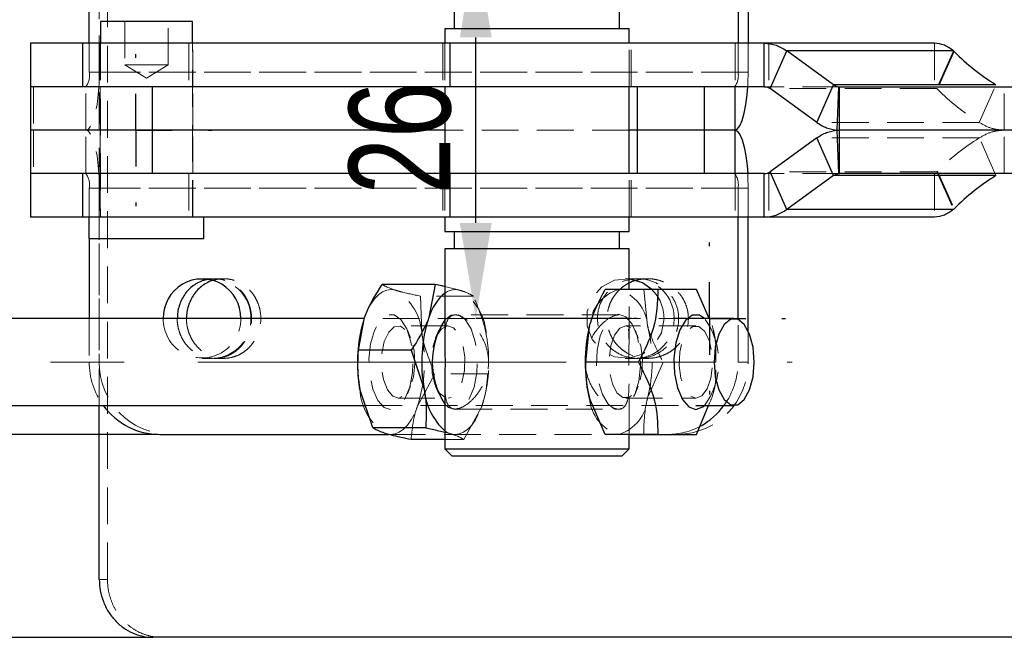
# Model space of a CAD drawing. Header units: millimetres. Extents: x 33 to 403, y 30 to 288.
# Tile 3 of 18: x 102 to 136, y 30 to 51. Entities that reach past the tile are written whole.
import ezdxf

# ---------------------------------------------------------------- set-up
doc = ezdxf.new("R2010")
doc.units = ezdxf.units.MM
doc.header["$PDSIZE"] = -1
doc.linetypes.add('CENTERX2', pattern=[20.32, 12.7, -2.54, 2.54, -2.54])
doc.linetypes.add('HIDDEN', pattern=[1.905, 1.27, -0.635])
doc.layers.add('FORMATO', color=179, linetype='Continuous')
doc.styles.add('SLDTEXTSTYLE0', font='TXT', dxfattribs={"width": 0.75})
doc.dimstyles.new('SLDDIMSTYLE1', dxfattribs={"dimtxt": 3.5, "dimasz": 3.302, "dimexe": 0, "dimexo": 0.0625, "dimgap": 0.875, "dimtad": 1, "dimdec": 3, "dimlfac": 2, "dimrnd": 1e-09, "dimzin": 12, "dimdsep": 46, "dimtxsty": 'SLDTEXTSTYLE0', "dimsah": 1, "dimcen": 0.09, "dimadec": 0, "dimazin": 3, "dimtfac": 1, "dimtdec": 3, "dimtmove": 0, "dimatfit": 0, "dimfxl": 0, "dimfrac": 2, "dimtolj": 1, "dimtzin": 12, "dimarcsym": 0})
doc.dimstyles.new('SLDDIMSTYLE2', dxfattribs={"dimtxt": 3.5, "dimasz": 3.302, "dimexe": 0, "dimexo": 0.0625, "dimgap": 0.875, "dimtad": 1, "dimdec": 3, "dimlfac": 2, "dimrnd": 1e-09, "dimzin": 12, "dimdsep": 46, "dimtxsty": 'SLDTEXTSTYLE0', "dimsah": 1, "dimcen": 0.09, "dimadec": 0, "dimazin": 3, "dimtfac": 1, "dimtdec": 3, "dimtofl": 0, "dimtmove": 0, "dimatfit": 3, "dimfxl": 0, "dimfrac": 2, "dimtolj": 1, "dimtzin": 12, "dimarcsym": 0})

# ---------------------------------------------------------------- blocks, each defined once
blk = doc.blocks.new('_D_8')
at = {"layer": 'Defpoints', "color": 0}
for p in [(117.466, 53.765), (122.9, 53.765), (122.9, 40.764)]:
    blk.add_point(p, dxfattribs=at)
at = {"layer": 'FORMATO', "color": 0, "lineweight": -2}
for p, q in [((122.838, 53.765), (117.466, 53.765)), ((117.466, 44.066), (117.466, 50.463)), ((122.838, 40.764), (117.466, 40.764))]:
    blk.add_line(p, q, dxfattribs=at)
at = {"layer": 'FORMATO', "color": 0}
for points in [[(116.915, 50.463), (118.016, 50.463), (117.466, 53.765)], [(116.915, 44.066), (118.016, 44.066), (117.466, 40.764)]]:
    blk.add_solid(points, dxfattribs=at)
at = {"layer": 'FORMATO', "color": 0, "insert": (113.091, 46.995), "char_height": 3.5, "attachment_point": 2, "rotation": 90, "style": 'SLDTEXTSTYLE0'}
blk.add_mtext('\\A1;26', dxfattribs=at)
blk = doc.blocks.new('_D_9')
at = {"layer": 'Defpoints', "color": 0}
for p in [(106.569, 57.765), (95.681, 36.764), (106.569, 36.764)]:
    blk.add_point(p, dxfattribs=at)
at = {"layer": 'FORMATO', "color": 0, "lineweight": -2}
for p, q in [((106.506, 57.765), (95.681, 57.765)), ((95.681, 54.463), (95.681, 40.066)), ((106.506, 36.764), (95.681, 36.764))]:
    blk.add_line(p, q, dxfattribs=at)
at = {"layer": 'FORMATO', "color": 0}
for points in [[(95.131, 54.463), (96.231, 54.463), (95.681, 57.765)], [(95.131, 40.066), (96.231, 40.066), (95.681, 36.764)]]:
    blk.add_solid(points, dxfattribs=at)
at = {"layer": 'FORMATO', "color": 0, "insert": (91.306, 46.995), "char_height": 3.5, "attachment_point": 2, "rotation": 90, "style": 'SLDTEXTSTYLE0'}
blk.add_mtext('\\A1;42', dxfattribs=at)
blk = doc.blocks.new('SW_CENTERMARKSYMBOL_3')
at = {"layer": 'FORMATO', "color": 0}
for p, q in [((0, 2.5), (0, 2.625)), ((0, 0), (0, 1.25)), ((-2.5, 0), (-2.625, 0)), ((0, 0), (-1.25, 0)), ((0, 0), (0, -1.25)), ((0, 0), (1.25, 0)), ((2.5, 0), (2.625, 0)), ((0, -2.5), (0, -2.625))]:
    blk.add_line(p, q, dxfattribs=at)
blk = doc.blocks.new('SW_CENTERMARKSYMBOL_7')
at = {"layer": 'FORMATO', "color": 0}
for p, q in [((0, 2.5), (0, 2.625)), ((0, 0), (0, 1.25)), ((-2.5, 0), (-2.625, 0)), ((0, 0), (-1.25, 0)), ((0, 0), (0, -1.25)), ((0, 0), (1.25, 0)), ((2.5, 0), (2.625, 0)), ((0, -2.5), (0, -2.625))]:
    blk.add_line(p, q, dxfattribs=at)

msp = doc.modelspace()

# ---------------------------------------------------------------- linework, layer by layer
at = {"color": 7, "linetype": 'HIDDEN', "lineweight": 18}
for p, q in [((104.76701, 31.76448), (104.76701, 62.76448)), ((104.48443, 37.76448), (104.48443, 56.76448)), ((104.48443, 49.26448), (104.48443, 55.26461)), ((105.36055, 51.01448), (105.36055, 49.51448)), ((106.86055, 49.51448), (106.86055, 51.01448)), ((104.13676, 49.26448), (104.13676, 50.26448)), ((104.51055, 50.26448), (104.51055, 48.76448)), ((104.52305, 50.26448), (104.52305, 44.26448)), ((107.56789, 50.26448), (107.56789, 48.76448)), ((107.69805, 44.26448), (107.69805, 50.26448)), ((107.71055, 48.76448), (107.71055, 50.26448)), ((116.32555, 50.26448), (116.32555, 48.76448)), ((116.40055, 50.26448), (116.40055, 48.76448)), ((122.75055, 48.76448), (122.75055, 50.26448)), ((122.82555, 48.76448), (122.82555, 50.26448)), ((126.40831, 50.26448), (126.40831, 48.76448)), ((126.51043, 50.26448), (126.51043, 49.26448)), ((126.8581, 50.26448), (126.8581, 49.26448)), ((127.57364, 50.26448), (127.57364, 48.76448)), ((133.28039, 50.26448), (133.28039, 48.76448)), ((133.94005, 49.99653), (133.36447, 48.69749)), ((133.96133, 49.97425), (133.38575, 48.67521)), ((126.51043, 49.26448), (104.13676, 49.26448)), ((104.48443, 49.26448), (104.13676, 49.26448)), ((126.8581, 49.26448), (104.48443, 49.26448)), ((105.36055, 49.51448), (106.11055, 49.51448)), ((105.36055, 49.51448), (106.11055, 49.06384)), ((106.11055, 49.51448), (106.86055, 49.51448)), ((106.11055, 49.06384), (106.86055, 49.51448)), ((126.51043, 49.26448), (126.8581, 49.26448)), ((102.21947, 48.76448), (102.21947, 47.26448)), ((104.02087, 47.26448), (104.02087, 48.76448)), ((104.51055, 48.76448), (104.51055, 47.26448)), ((107.71055, 47.26448), (107.71055, 48.76448)), ((130.00611, 48.76448), (127.41513, 48.76448)), ((133.36447, 48.69749), (127.62071, 48.69749)), ((133.36447, 48.69749), (133.38575, 48.67521)), ((134.82695, 47.53243), (135.40254, 48.83147)), ((135.68364, 47.26448), (135.68364, 48.76448)), ((134.82695, 47.53243), (129.22486, 47.53243)), ((102.21947, 47.26448), (102.21947, 45.76448)), ((104.02087, 45.76448), (104.02087, 47.26448)), ((104.51055, 47.26448), (104.51055, 45.76448)), ((107.71055, 45.76448), (107.71055, 47.26448)), ((122.75055, 47.26448), (116.40055, 47.26448)), ((135.68364, 45.76448), (135.68364, 47.26448)), ((134.82695, 46.99653), (129.22486, 46.99653)), ((135.40254, 45.69749), (134.82695, 46.99653)), ((133.36447, 45.83147), (133.38575, 45.85375)), ((133.38575, 45.85375), (133.96133, 44.55471)), ((104.51055, 45.76448), (104.51055, 44.26448)), ((107.56789, 45.76448), (107.56789, 44.26448)), ((107.71055, 44.26448), (107.71055, 45.76448)), ((116.32555, 45.76448), (116.32555, 44.26448)), ((116.40055, 45.76448), (116.40055, 44.26448)), ((122.75055, 44.26448), (122.75055, 45.76448)), ((122.82555, 44.26448), (122.82555, 45.76448)), ((126.40831, 45.76448), (126.40831, 44.26448)), ((130.00611, 45.76448), (127.41513, 45.76448)), ((127.57364, 45.76448), (127.57364, 44.26448)), ((133.36447, 45.83147), (127.62071, 45.83147)), ((133.28039, 45.76448), (133.28039, 44.26448)), ((133.36447, 45.83147), (133.94005, 44.53243)), ((126.51043, 45.26448), (104.13676, 45.26448)), ((104.13676, 45.26448), (104.13676, 43.51448)), ((104.13676, 45.26448), (104.48443, 45.26448)), ((126.8581, 45.26448), (104.48443, 45.26448)), ((104.48443, 45.26448), (104.48443, 39.26436)), ((126.8581, 45.26448), (126.51043, 45.26448)), ((126.51043, 44.26448), (126.51043, 45.26448)), ((126.8581, 44.26448), (126.8581, 45.26448)), ((108.3755, 42.13936), (108.02783, 42.13936)), ((108.76706, 42.13936), (108.44829, 42.13936)), ((122.96702, 42.13936), (122.61935, 42.13936)), ((123.38977, 42.13936), (123.05737, 42.13936)), ((116.92113, 41.73979), (116.40055, 41.86864)), ((122.75055, 39.90705), (122.75055, 41.76448)), ((123.25635, 41.76448), (123.39153, 40.51448)), ((115.56156, 41.53743), (115.61253, 40.1986)), ((117.38297, 41.53743), (115.56156, 41.53743)), ((104.13676, 40.76448), (104.13676, 39.26436)), ((125.05285, 40.76448), (113.62513, 40.76448)), ((122.39181, 40.88948), (116.75929, 40.88948)), ((116.51219, 40.51448), (114.78887, 40.51448)), ((125.05285, 40.51448), (122.63892, 40.51448)), ((126.51043, 39.26436), (126.51043, 40.73631)), ((115.21798, 40.10047), (115.10745, 40.36656)), ((116.19361, 40.36656), (116.08308, 40.10047)), ((123.06802, 40.10047), (122.9575, 40.36656)), ((125.73313, 39.97113), (125.64789, 40.35601)), ((126.8581, 39.26436), (126.8581, 40.3432)), ((108.02783, 39.38936), (108.3755, 39.38936)), ((108.44827, 39.38936), (108.76704, 39.38936)), ((122.61935, 39.38936), (122.96702, 39.38936)), ((123.05734, 39.38936), (123.38974, 39.38936)), ((104.48443, 39.26436), (104.13676, 39.26436)), ((123.92283, 39.26448), (123.39153, 38.01448)), ((125.74423, 39.26448), (123.92283, 39.26448)), ((126.8581, 39.26436), (126.51043, 39.26436)), ((116.05962, 38.85977), (115.45069, 37.72329)), ((117.88102, 38.85977), (116.05962, 38.85977)), ((115.10745, 38.1624), (115.21798, 38.42849)), ((116.08308, 38.42849), (116.19361, 38.1624)), ((122.75055, 36.76448), (122.75055, 38.58306)), ((122.9575, 38.1624), (123.06802, 38.42849)), ((125.64901, 38.17802), (125.73313, 38.55784)), ((117.79272, 38.14982), (117.80013, 38.18331)), ((113.65998, 37.76448), (125.05285, 37.76448)), ((114.78887, 38.01448), (116.51219, 38.01448)), ((117.05929, 36.58682), (117.66822, 37.72329)), ((122.63892, 38.01448), (125.05285, 38.01448)), ((116.75929, 37.63948), (122.39181, 37.63948)), ((114.46737, 36.76436), (122.75055, 36.76436)), ((116.40055, 36.83791), (116.59745, 36.78917)), ((117.05929, 36.58682), (116.40055, 36.58682)), ((104.76701, 31.76448), (104.48443, 31.76448))]:
    msp.add_line(p, q, dxfattribs=at)
at = {"color": 7, "linetype": 'Continuous', "lineweight": 25}
for p, q in [((126.8581, 54.18576), (126.8581, 50.26448)), ((104.13676, 50.26448), (104.13676, 53.76448)), ((126.51043, 53.79265), (126.51043, 50.26448)), ((116.72555, 51.36448), (116.72555, 50.76448)), ((122.42555, 50.76448), (122.42555, 51.36448)), ((104.52305, 51.01448), (104.52305, 50.26448)), ((107.69805, 51.01448), (104.52305, 51.01448)), ((107.69805, 50.26448), (107.69805, 51.01448)), ((116.40055, 50.76448), (116.40055, 50.26448)), ((122.75055, 50.76448), (116.40055, 50.76448)), ((122.75055, 50.26448), (122.75055, 50.76448)), ((102.11055, 50.26448), (102.11055, 48.76448)), ((103.90383, 50.26448), (102.11055, 50.26448)), ((103.90383, 50.26448), (103.90383, 48.76448)), ((116.5756, 50.26448), (103.90383, 50.26448)), ((116.5756, 50.26448), (116.5756, 48.76448)), ((127.41513, 50.26448), (116.5756, 50.26448)), ((133.28039, 50.26448), (127.41513, 50.26448)), ((127.41513, 48.76448), (127.41513, 50.26448)), ((127.62071, 48.69749), (128.19629, 49.99653)), ((129.80045, 48.83147), (128.19629, 49.99653)), ((133.94005, 49.99653), (128.19629, 49.99653)), ((133.94005, 49.99653), (133.96133, 49.97425)), ((102.11055, 48.76448), (102.11055, 47.26448)), ((103.90383, 48.76448), (102.11055, 48.76448)), ((116.5756, 48.76448), (103.90383, 48.76448)), ((106.30291, 48.76448), (106.30291, 47.26448)), ((116.40055, 48.76448), (116.40055, 45.76448)), ((127.41513, 48.76448), (116.5756, 48.76448)), ((122.75055, 45.76448), (122.75055, 48.76448)), ((123.02755, 48.76448), (123.02755, 47.26448)), ((125.33924, 48.76448), (125.33924, 47.26448)), ((126.39454, 48.76448), (126.39454, 47.26448)), ((129.22486, 47.53243), (127.62071, 48.69749)), ((129.22486, 47.53243), (129.80045, 48.83147)), ((135.40254, 48.83147), (129.80045, 48.83147)), ((129.93132, 47.26677), (129.98641, 48.76505)), ((129.98641, 48.76505), (130.00611, 48.76448)), ((130.00611, 47.26448), (130.00611, 48.76448)), ((130.00611, 48.76448), (137.78358, 48.76448)), ((102.11055, 47.26448), (102.11055, 45.76448)), ((106.30291, 47.26448), (102.11055, 47.26448)), ((116.40055, 47.26448), (106.30291, 47.26448)), ((106.30291, 47.26448), (106.30291, 45.76448)), ((123.02755, 47.26448), (122.75055, 47.26448)), ((125.33924, 47.26448), (123.02755, 47.26448)), ((123.02755, 47.26448), (123.02755, 45.76448)), ((126.39454, 47.26448), (125.33924, 47.26448)), ((125.33924, 47.26448), (125.33924, 45.76448)), ((126.39454, 47.26448), (126.39454, 45.76448)), ((129.93132, 47.26677), (130.00611, 47.26448)), ((129.93132, 47.26219), (130.00611, 47.26448)), ((129.98641, 45.76391), (129.93132, 47.26219)), ((137.74705, 47.26448), (130.00611, 47.26448)), ((130.00611, 45.76448), (130.00611, 47.26448)), ((129.22486, 46.99653), (127.62071, 45.83147)), ((129.80045, 45.69749), (129.22486, 46.99653)), ((102.11055, 45.76448), (102.11055, 44.26448)), ((103.90383, 45.76448), (102.11055, 45.76448)), ((103.90383, 45.76448), (103.90383, 44.26448)), ((116.5756, 45.76448), (103.90383, 45.76448)), ((116.5756, 45.76448), (116.5756, 44.26448)), ((127.41513, 45.76448), (116.5756, 45.76448)), ((127.41513, 44.26448), (127.41513, 45.76448)), ((128.19629, 44.53243), (127.62071, 45.83147)), ((129.80045, 45.69749), (128.19629, 44.53243)), ((135.40254, 45.69749), (129.80045, 45.69749)), ((129.98641, 45.76391), (130.00611, 45.76448)), ((137.78358, 45.76448), (130.00611, 45.76448)), ((133.94005, 44.53243), (128.19629, 44.53243)), ((133.94005, 44.53243), (133.96133, 44.55471)), ((103.90383, 44.26448), (102.11055, 44.26448)), ((116.5756, 44.26448), (103.90383, 44.26448)), ((104.12617, 44.26448), (104.12617, 43.51448)), ((108.09492, 43.51448), (108.09492, 44.26448)), ((116.40055, 44.26448), (116.40055, 43.76448)), ((127.41513, 44.26448), (116.5756, 44.26448)), ((122.75055, 43.76448), (122.75055, 44.26448)), ((126.51043, 40.73631), (126.51043, 44.26448)), ((126.8581, 40.3432), (126.8581, 44.26448)), ((133.28039, 44.26448), (127.41513, 44.26448)), ((108.09492, 43.51448), (104.12617, 43.51448)), ((104.13676, 43.51448), (104.13676, 40.76448)), ((116.40055, 43.76448), (118.1095, 43.76448)), ((116.72555, 43.76448), (116.72555, 43.16448)), ((118.1095, 43.76448), (122.75055, 43.76448)), ((122.42555, 43.16448), (122.42555, 43.76448)), ((116.40055, 43.16448), (116.40055, 39.91144)), ((122.75055, 43.16448), (116.40055, 43.16448)), ((122.75055, 41.76448), (122.75055, 43.16448)), ((116.06318, 41.94215), (114.24177, 41.94215)), ((116.06318, 41.94215), (115.85037, 40.80567)), ((123.7448, 41.76448), (121.9234, 41.76448)), ((125.51399, 40.76448), (125.07776, 41.76448)), ((113.62513, 40.76448), (89.56587, 40.76448)), ((113.42004, 39.66919), (113.63284, 40.80567)), ((126.37682, 40.76448), (125.05285, 40.76448)), ((121.25692, 39.26448), (121.3921, 40.51448)), ((113.50876, 40.38098), (113.50093, 40.34565)), ((115.24144, 39.66919), (113.42004, 39.66919)), ((115.24144, 39.66919), (115.68853, 38.33036)), ((123.07833, 39.26448), (121.25692, 39.26448)), ((116.40055, 38.57071), (116.40055, 36.26448)), ((113.9181, 36.99153), (113.47101, 38.33036)), ((89.56587, 37.76448), (113.65998, 37.76448)), ((104.48443, 31.76448), (104.48443, 37.76448)), ((121.9234, 36.76448), (121.3921, 38.01448)), ((125.05285, 37.76448), (126.37682, 37.76448)), ((125.07776, 36.76448), (125.49147, 37.76448)), ((106.56868, 36.76436), (114.46737, 36.76436)), ((115.7395, 36.99153), (113.9181, 36.99153)), ((123.7448, 36.76448), (121.9234, 36.76448)), ((122.75055, 36.26448), (122.75055, 36.76448)), ((122.75055, 36.76436), (124.07851, 36.76436)), ((116.40055, 36.58682), (115.23788, 36.58682)), ((116.40055, 36.26448), (116.65055, 36.01448)), ((116.40055, 36.26448), (122.39181, 36.26448)), ((122.17006, 36.01448), (116.65055, 36.01448)), ((122.50055, 36.01448), (122.17006, 36.01448)), ((122.39181, 36.26448), (122.75055, 36.26448)), ((122.50055, 36.01448), (122.75055, 36.26448)), ((96.17705, 29.76448), (106.34699, 29.76448)), ((208.77508, 29.76448), (106.34699, 29.76448))]:
    msp.add_line(p, q, dxfattribs=at)
at = {"color": 7, "linetype": 'HIDDEN', "lineweight": 18, "flags": 128}
for points in [[(104.48443, 49.26448), (104.47552, 48.8743), (104.44914, 48.49911), (104.4063, 48.15334), (104.34865, 47.85027), (104.27841, 47.60154), (104.19826, 47.41672), (104.1113, 47.30291), (104.02087, 47.26448)], [(126.84338, 48.76448), (126.84919, 48.8743), (126.8581, 49.26448)], [(104.48443, 45.26448), (104.47552, 45.65466), (104.44914, 46.02985), (104.4063, 46.37562), (104.34865, 46.67869), (104.27841, 46.92742), (104.19826, 47.11224), (104.1113, 47.22605), (104.02087, 47.26448)], [(126.84338, 45.76448), (126.84919, 45.65466), (126.8581, 45.26448)], [(122.75055, 42.13273), (122.74277, 42.13349), (122.25331, 42.08687), (121.8133, 41.86163), (121.48214, 41.4882), (121.30457, 41.01701), (121.30457, 40.5117), (121.48214, 40.04051), (121.8133, 39.66708), (122.25331, 39.44185), (122.74277, 39.39522), (123.21555, 39.53351), (123.60782, 39.83803), (123.86659, 40.26765), (123.95691, 40.76436), (123.95691, 40.76436)], [(114.70361, 41.73979), (114.55303, 41.76436), (114.40227, 41.74616), (114.25389, 41.6855), (114.11044, 41.58341), (113.97437, 41.44164), (113.848, 41.26262), (113.73351, 41.04942), (113.63284, 40.80567)], [(113.63284, 40.80567), (113.54773, 40.53555), (113.50093, 40.34565)], [(114.64844, 40.89606), (114.88728, 40.73264), (115.08868, 40.41013), (115.23082, 39.96347), (115.29828, 39.44106), (115.28376, 38.89951), (115.18884, 38.39752), (115.0238, 37.98947), (114.80652, 37.7196), (114.56055, 37.61713), (114.31255, 37.69318), (114.08938, 37.9395), (113.91524, 38.32941), (113.80899, 38.82065), (113.78215, 39.35998), (113.83763, 39.88896), (113.96941, 40.35028), (114.16321, 40.69392), (114.39804, 40.88267), (114.64844, 40.89606)], [(116.86597, 40.89606), (117.10481, 40.73264), (117.30621, 40.41013), (117.44834, 39.96347), (117.51581, 39.44106), (117.50129, 38.89951), (117.40637, 38.39752), (117.24132, 37.98947), (117.02405, 37.7196), (116.77808, 37.61713), (116.53007, 37.69318), (116.40055, 37.81127)], [(116.40055, 40.71769), (116.61557, 40.88267), (116.86597, 40.89606)], [(122.39181, 40.91233), (122.63888, 40.82305), (122.85916, 40.56487), (123.02881, 40.16577), (123.12942, 39.66901), (123.15011, 39.1284), (123.08862, 38.60255), (122.95162, 38.14842), (122.75396, 37.81524), (122.51705, 37.6391), (122.26657, 37.6391), (122.02967, 37.81524), (121.83201, 38.14842), (121.69501, 38.60255), (121.63352, 39.1284), (121.6542, 39.66901), (121.75482, 40.16577), (121.92446, 40.56487), (122.14475, 40.82305), (122.39181, 40.91233)], [(114.86979, 40.50214), (114.65788, 40.48187), (114.46366, 40.29718), (114.31337, 39.97302), (114.22729, 39.55318), (114.21706, 39.09434), (114.28405, 38.65848), (114.41922, 38.30446), (114.60432, 38.0801), (114.81434, 38.0157), (115.02092, 38.11995), (115.19616, 38.37878), (115.3164, 38.75722), (115.36539, 39.20418), (115.33651, 39.65928), (115.23368, 40.06106), (115.07077, 40.35525), (114.86979, 40.50214)], [(116.43127, 38.02683), (116.23029, 38.17371), (116.06738, 38.46791), (115.96455, 38.86968), (115.93568, 39.32478), (115.98467, 39.77174), (116.1049, 40.15018), (116.28014, 40.40901), (116.48672, 40.51326), (116.69674, 40.44886), (116.88184, 40.2245), (117.01701, 39.87049), (117.084, 39.43463), (117.07377, 38.97579), (116.98769, 38.55594), (116.8374, 38.23178), (116.64318, 38.0471), (116.51219, 38.01448)], [(122.63892, 40.51448), (122.43041, 40.43007), (122.25007, 40.18824), (122.12224, 39.82165), (122.06419, 39.37982), (122.08377, 38.9224), (122.17831, 38.51119), (122.33507, 38.20171), (122.53286, 38.03576), (122.74497, 38.03576), (122.94277, 38.20171), (123.09952, 38.51119), (123.19407, 38.9224), (123.21364, 39.37982), (123.15559, 39.82165), (123.02776, 40.18824), (122.84742, 40.43007), (122.63892, 40.51448)], [(125.05285, 38.01448), (125.26135, 38.09889), (125.44169, 38.34072), (125.56952, 38.70731), (125.62757, 39.14915), (125.608, 39.60656), (125.51345, 40.01777), (125.35669, 40.32725), (125.1589, 40.4932), (124.94679, 40.4932), (124.749, 40.32725), (124.59224, 40.01777), (124.49769, 39.60656), (124.47812, 39.14915), (124.53617, 38.70731), (124.664, 38.34072), (124.84434, 38.09889), (125.05285, 38.01448)], [(114.37993, 36.78917), (114.5305, 36.7646), (114.68127, 36.7828), (114.82964, 36.84347), (114.9731, 36.94555), (115.10917, 37.08732), (115.23553, 37.26634), (115.35003, 37.47955), (115.45069, 37.72329)], [(116.59745, 36.78917), (116.74803, 36.7646), (116.89879, 36.7828), (117.04717, 36.84347), (117.19062, 36.94555), (117.3267, 37.08732), (117.45306, 37.26634), (117.56755, 37.47955), (117.66822, 37.72329)], [(116.40055, 36.88827), (116.44965, 36.8561), (116.59745, 36.78917)]]:
    msp.add_lwpolyline(points, dxfattribs=at)
at = {"color": 7, "linetype": 'Continuous', "lineweight": 25, "flags": 128}
for points in [[(126.39454, 47.26448), (126.48497, 47.30291), (126.57193, 47.41672), (126.65208, 47.60154), (126.72232, 47.85027), (126.77997, 48.15334), (126.82281, 48.49911), (126.84338, 48.76448)], [(126.39454, 47.26448), (126.48497, 47.22605), (126.57193, 47.11224), (126.65208, 46.92742), (126.72232, 46.67869), (126.77997, 46.37562), (126.82281, 46.02985), (126.84338, 45.76448)], [(123.53726, 41.76448), (123.21555, 41.99521), (122.75055, 42.13273)], [(125.35205, 40.76448), (125.17703, 40.87617), (124.92866, 40.87617), (124.69375, 40.70152), (124.49775, 40.37114), (124.36191, 39.92084), (124.30094, 39.39941), (124.32145, 38.86336), (124.42122, 38.37078), (124.58943, 37.97505), (124.80787, 37.71904), (125.05285, 37.63051), (125.05285, 37.63051)], [(127.06945, 39.26448), (127.02768, 39.77751), (126.9074, 40.22866), (126.72313, 40.56352), (126.4971, 40.74169), (126.25655, 40.74169), (126.03051, 40.56352), (125.84624, 40.22866), (125.72597, 39.77751), (125.6842, 39.26448), (125.72597, 38.75145), (125.84624, 38.3003), (126.03051, 37.96544), (126.25655, 37.78727), (126.4971, 37.78727), (126.72313, 37.96544), (126.9074, 38.3003), (127.02768, 38.75145), (127.06945, 39.26448)], [(125.05285, 37.63051), (125.29783, 37.71904), (125.35205, 37.76448)]]:
    msp.add_lwpolyline(points, dxfattribs=at)
at = {"color": 7, "linetype": 'Continuous', "lineweight": 25}
for centre, radius, start, end in [((139.59414, 55.59782), 7.95947, 224.953008, 238.222741), ((139.59414, 38.93114), 7.95947, 121.777259, 135.046992), ((108.02783, 40.79098), 1.33782, 358.859892, 181.134802), ((117.50597, 40.31359), 1.72718, 129.792786, 163.446989), ((120.56557, 39.25444), 4.96381, 161.789573, 190.728985), ((118.62573, 39.26448), 2.65767, 146.852362, 213.147638), ((126.31791, 39.26448), 5.08194, 165.760901, 194.239099), ((118.56839, 39.26254), 5.18192, 167.93522, 190.363432), ((117.8591, 38.50523), 2.1776, 184.606122, 227.948713), ((106.57816, 39.17537), 2.41103, 215.815703, 269.774603), ((124.04221, 39.20597), 2.4507, 299.068712, 323.971082)]:
    msp.add_arc(centre, radius, start, end, dxfattribs=at)
at = {"color": 7, "linetype": 'HIDDEN', "lineweight": 18}
for centre, radius, start, end in [((103.51054, 49.1462), 0.63729, 323.204301, 10.696513), ((125.88421, 49.1462), 0.63729, 323.204487, 10.696427), ((139.01855, 54.29878), 7.95946, 224.953004, 238.222742), ((139.01855, 40.23018), 7.95946, 121.777258, 135.046996), ((103.51054, 45.38277), 0.63729, 349.303487, 36.795699), ((125.88421, 45.38277), 0.63729, 349.303573, 36.795513), ((108.36146, 40.78763), 1.3518, 359.013366, 89.404925), ((122.95299, 40.78764), 1.35179, 359.013293, 89.404998), ((116.75955, 41.17172), 0.5906, 74.121506, 127.43352), ((122.79371, 40.41828), 1.40491, 106.622613, 176.073702), ((121.98992, 40.41828), 1.40491, 3.926269, 73.377416), ((122.56774, 40.76956), 1.38918, 359.785266, 45.740853), ((113.7125, 40.11667), 1.90179, 2.469176, 58.591125), ((115.93003, 40.11667), 1.90179, 2.469144, 58.591106), ((108.02783, 40.74117), 1.33776, 179.001568, 0.993126), ((108.3582, 40.74425), 1.355, 270.731414, 0.850295), ((122.94973, 40.74425), 1.355, 270.731335, 0.850374), ((123.30848, 39.26448), 2.53499, 323.720946, 36.279054), ((118.46571, 39.26448), 5.08194, 345.760901, 14.239099), ((110.73546, 39.27453), 4.96384, 341.789632, 10.728839), ((112.80045, 39.27919), 5.11295, 1.325174, 10.359326), ((106.67965, 39.26005), 2.54289, 179.902905, 216.024847), ((106.95086, 39.23078), 2.46666, 179.220046, 269.198245), ((113.23567, 39.21937), 4.67822, 341.349361, 0.558659), ((124.39166, 39.23078), 2.46666, 270.801755, 0.779932), ((123.96753, 39.26005), 2.5429, 323.975209, 0.097072), ((115.37103, 38.41229), 1.90179, 182.469114, 238.591187), ((122.79371, 38.11068), 1.40491, 183.926291, 253.377415), ((121.98992, 38.11068), 1.40491, 286.622557, 356.073738), ((124.07653, 39.14572), 2.38136, 270.047555, 299.05113)]:
    msp.add_arc(centre, radius, start, end, dxfattribs=at)
at = {"color": 7, "linetype": 'Continuous', "lineweight": 25}
for points, knots in [([(127.41513, 50.26448), (127.55209, 50.25274), (127.82601, 50.22925), (128.07287, 50.0741), (128.19629, 49.99653)], [0, 0, 0, 0, 0.50000346, 1, 1, 1, 1]), ([(133.94005, 49.99653), (133.83688, 50.0741), (133.63052, 50.22925), (133.3971, 50.25274), (133.28039, 50.26448)], [0, 0, 0, 0, 0.499998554, 1, 1, 1, 1]), ([(127.41513, 48.76448), (127.45108, 48.76154), (127.52299, 48.75567), (127.58814, 48.71689), (127.62071, 48.69749)], [0, 0, 0, 0, 0.50000149, 1, 1, 1, 1]), ([(129.80045, 48.83147), (129.82992, 48.81365), (129.88886, 48.778), (129.95389, 48.76937), (129.98641, 48.76505)], [0, 0, 0, 0, 0.49999936, 1, 1, 1, 1]), ([(129.22486, 47.53243), (129.33651, 47.46114), (129.55982, 47.31856), (129.80749, 47.28403), (129.93132, 47.26677)], [0, 0, 0, 0, 0.500001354, 1, 1, 1, 1]), ([(129.22486, 46.99653), (129.33651, 47.06782), (129.55982, 47.21041), (129.80749, 47.24493), (129.93132, 47.26219)], [0, 0, 0, 0, 0.500001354, 1, 1, 1, 1]), ([(127.41513, 45.76448), (127.45108, 45.76742), (127.52299, 45.77329), (127.58814, 45.81208), (127.62071, 45.83147)], [0, 0, 0, 0, 0.50000149, 1, 1, 1, 1]), ([(129.80045, 45.69749), (129.82992, 45.71532), (129.88886, 45.75096), (129.95389, 45.75959), (129.98641, 45.76391)], [0, 0, 0, 0, 0.49999936, 1, 1, 1, 1]), ([(127.41513, 44.26448), (127.55209, 44.27623), (127.82601, 44.29972), (128.07287, 44.45486), (128.19629, 44.53243)], [0, 0, 0, 0, 0.50000346, 1, 1, 1, 1]), ([(133.94005, 44.53243), (133.83688, 44.45486), (133.63052, 44.29972), (133.3971, 44.27623), (133.28039, 44.26448)], [0, 0, 0, 0, 0.499998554, 1, 1, 1, 1]), ([(108.18066, 42.10449), (108.13905, 42.0953), (108.02902, 42.07102), (107.8616, 41.99197), (107.68395, 41.87436), (107.52742, 41.72611), (107.39561, 41.55335), (107.29143, 41.36026), (107.21865, 41.15206), (107.17737, 40.95133), (107.17583, 40.82093), (107.17515, 40.76448)], [0, 0, 0, 0, 0.07267186, 0.19213962, 0.31160442, 0.4310621, 0.55051347, 0.66995889, 0.78939906, 0.90883568, 1, 1, 1, 1]), ([(108.37561, 42.07345), (108.37539, 42.07339), (108.30712, 42.05625), (108.18021, 41.98999), (108.00181, 41.87449), (107.84543, 41.72556), (107.71356, 41.55286), (107.60942, 41.35964), (107.53669, 41.15136), (107.49553, 40.95083), (107.49404, 40.82067), (107.4934, 40.76448)], [0, 0, 0, 0, 0.00042913, 0.12926499, 0.25809562, 0.38692064, 0.51573797, 0.64454906, 0.77335448, 0.90215624, 1, 1, 1, 1]), ([(113.63284, 40.80567), (113.64278, 40.83261), (113.78435, 41.21638), (114.02138, 41.59247), (114.24177, 41.94215)], [0, 0, 0, 0, 0.07020095, 1, 1, 1, 1]), ([(116.40055, 41.86864), (116.36445, 41.87795), (116.26736, 41.90296), (116.14196, 41.92703), (116.06318, 41.94215)], [0, 0, 0, 0, 0.37180746, 1, 1, 1, 1]), ([(121.3921, 40.51448), (121.4002, 40.54411), (121.51554, 40.96623), (121.72689, 41.37987), (121.9234, 41.76448)], [0, 0, 0, 0, 0.070200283, 1, 1, 1, 1]), ([(122.96457, 42.07417), (122.96371, 42.07397), (122.88863, 42.05689), (122.81919, 42.02189), (122.75055, 41.98729)], [0, 0, 0, 0, 0.01154854, 1, 1, 1, 1]), ([(123.7448, 41.76448), (123.72911, 41.3178), (123.69977, 40.48244), (123.27566, 39.65123), (123.07833, 39.26448)], [0, 0, 0, 0, 0.53471663, 1, 1, 1, 1]), ([(125.07776, 41.76448), (124.98977, 41.76448), (124.78327, 41.76448), (124.23339, 41.76448), (123.82115, 41.76448), (123.7448, 41.76448)], [0, 0, 0, 0, 0.37694327, 0.88461238, 1, 1, 1, 1]), ([(115.85037, 40.80567), (115.84043, 40.77873), (115.69888, 40.39495), (115.46184, 40.01887), (115.24144, 39.66919)], [0, 0, 0, 0, 0.07020057, 1, 1, 1, 1]), ([(116.40249, 39.91144), (116.40287, 39.79827), (116.4038, 39.5269), (116.40891, 39.05548), (116.39673, 38.71082), (116.40097, 38.57714), (116.40117, 38.57071)], [0, 0, 0, 0, 0.26918861, 0.64544292, 0.98294499, 1, 1, 1, 1]), ([(113.47101, 38.33036), (113.4653, 38.3621), (113.38403, 38.81421), (113.40269, 39.25725), (113.42004, 39.66919)], [0, 0, 0, 0, 0.070200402, 1, 1, 1, 1]), ([(121.3921, 38.01448), (121.3844, 38.04411), (121.27469, 38.46622), (121.26548, 38.87987), (121.25692, 39.26448)], [0, 0, 0, 0, 0.07020094, 1, 1, 1, 1]), ([(123.07833, 39.26448), (123.3008, 38.8178), (123.71685, 37.98244), (123.73593, 37.15123), (123.7448, 36.76448)], [0, 0, 0, 0, 0.53471584, 1, 1, 1, 1]), ([(115.68853, 38.33036), (115.69424, 38.29862), (115.77551, 37.84652), (115.75685, 37.40347), (115.7395, 36.99153)], [0, 0, 0, 0, 0.07020159, 1, 1, 1, 1]), ([(114.37993, 36.78917), (114.23177, 36.84189), (114.03923, 36.91041), (113.94079, 36.97633), (113.9181, 36.99153)], [0, 0, 0, 0, 0.76946321, 1, 1, 1, 1]), ([(115.23788, 36.58682), (114.99443, 36.63704), (114.67102, 36.70376), (114.43763, 36.77224), (114.37993, 36.78917)], [0, 0, 0, 0, 0.75276683, 1, 1, 1, 1]), ([(115.7395, 36.99153), (115.81635, 36.97635), (116.06989, 36.92626), (116.26476, 36.87419), (116.40055, 36.83791)], [0, 0, 0, 0, 0.30311173, 1, 1, 1, 1]), ([(123.7448, 36.76448), (123.82115, 36.76448), (124.23339, 36.76448), (124.78327, 36.76448), (124.98977, 36.76448), (125.07776, 36.76448)], [0, 0, 0, 0, 0.11538762, 0.62305673, 1, 1, 1, 1]), ([(104.48443, 31.76448), (104.48443, 31.63242), (104.49642, 31.50256), (104.54344, 31.24708), (104.57903, 31.12013), (104.67201, 30.87802), (104.72892, 30.76319), (104.86348, 30.54585), (104.94184, 30.44294), (105.11316, 30.25846), (105.2067, 30.17567), (105.40998, 30.02944), (105.51834, 29.96727), (105.74254, 29.86744), (105.85989, 29.82903), (106.10125, 29.77743), (106.22338, 29.76448), (106.34699, 29.76448)], [0, 0, 0, 0, 0.125, 0.125, 0.25, 0.25, 0.375, 0.375, 0.5, 0.5, 0.625, 0.625, 0.75, 0.75, 0.875, 0.875, 1, 1, 1, 1])]:
    msp.add_open_spline(points, degree=3, knots=knots, dxfattribs=at)
at = {"color": 7, "linetype": 'HIDDEN', "lineweight": 18}
for points, knots in [([(135.68364, 47.26448), (135.53409, 47.27623), (135.23499, 47.29972), (134.96296, 47.45486), (134.82695, 47.53243)], [0, 0, 0, 0, 0.50000104, 1, 1, 1, 1]), ([(135.68364, 47.26448), (135.53409, 47.25274), (135.23499, 47.22925), (134.96296, 47.0741), (134.82695, 46.99653)], [0, 0, 0, 0, 0.50000104, 1, 1, 1, 1]), ([(108.44827, 39.38936), (108.51858, 39.39295), (108.65913, 39.40013), (108.86434, 39.4576), (109.05817, 39.54737), (109.23546, 39.67017), (109.39149, 39.82159), (109.52223, 39.99766), (109.62439, 40.19352), (109.6954, 40.40413), (109.74665, 40.69826), (109.72874, 41.00498), (109.64114, 41.29519), (109.54115, 41.50064), (109.41114, 41.68457), (109.2551, 41.84234), (109.07771, 41.96993), (108.88414, 42.06408), (108.67953, 42.12345), (108.46991, 42.14392), (108.30124, 42.13748), (108.20715, 42.11173), (108.18066, 42.10449)], [0, 0, 0, 0, 0.04872938, 0.09742342, 0.14611619, 0.19480653, 0.24349482, 0.29218061, 0.34086482, 0.38954768, 0.43822933, 0.53656892, 0.58717771, 0.6374178, 0.68737194, 0.73699772, 0.78628396, 0.83525437, 0.88396869, 0.93251547, 0.98100537, 1, 1, 1, 1]), ([(108.76704, 39.38936), (108.83739, 39.39295), (108.97802, 39.40013), (109.18335, 39.45761), (109.37731, 39.5474), (109.5547, 39.67024), (109.71083, 39.82169), (109.84165, 39.99781), (109.94385, 40.19372), (110.01489, 40.40439), (110.06611, 40.69861), (110.0481, 41.00537), (109.96037, 41.29556), (109.86029, 41.50096), (109.73016, 41.68485), (109.57399, 41.84258), (109.39648, 41.9701), (109.20275, 42.06429), (108.99806, 42.12326), (108.78809, 42.14492), (108.57751, 42.1321), (108.44284, 42.09298), (108.37561, 42.07345)], [0, 0, 0, 0, 0.04734348, 0.09465242, 0.14196036, 0.18926576, 0.23656895, 0.28387044, 0.33117016, 0.37846819, 0.42576528, 0.52130883, 0.57045954, 0.61925661, 0.66777943, 0.71598681, 0.76386693, 0.81144326, 0.85877129, 0.90593685, 0.95304712, 1, 1, 1, 1]), ([(123.05734, 39.38936), (123.23875, 39.38936), (123.4195, 39.42423), (123.75607, 39.55899), (123.91185, 39.65912), (124.17367, 39.91123), (124.27996, 40.06339), (124.38859, 40.31517), (124.41625, 40.4027), (124.45323, 40.58091), (124.46252, 40.67068), (124.46317, 40.942), (124.4259, 41.12557), (124.28232, 41.46132), (124.17639, 41.6141), (123.91518, 41.86714), (123.75979, 41.96768), (123.42324, 42.10353), (123.2425, 42.13862), (122.88367, 42.14007), (122.70158, 42.10606), (122.36549, 41.97213), (122.21027, 41.8722), (121.94916, 41.61888), (121.84399, 41.46607), (121.70126, 41.13088), (121.66378, 40.94834), (121.66341, 40.58312), (121.70073, 40.39999), (121.80703, 40.149), (121.85024, 40.06999), (121.95182, 39.921), (122.01066, 39.85072), (122.2052, 39.66037), (122.35991, 39.55962), (122.69639, 39.42393), (122.87593, 39.38936), (123.05734, 39.38936)], [0, 0, 0, 0, 0.0625, 0.0625, 0.125, 0.125, 0.1875, 0.1875, 0.21875, 0.21875, 0.25, 0.25, 0.3125, 0.3125, 0.375, 0.375, 0.4375, 0.4375, 0.5, 0.5, 0.5625, 0.5625, 0.625, 0.625, 0.6875, 0.6875, 0.75, 0.75, 0.8125, 0.8125, 0.84375, 0.84375, 0.875, 0.875, 0.9375, 0.9375, 1, 1, 1, 1]), ([(123.38974, 39.38936), (123.46939, 39.39321), (123.6287, 39.40092), (123.86079, 39.46255), (124.07879, 39.55859), (124.27591, 39.68897), (124.44659, 39.84798), (124.58667, 40.03045), (124.69324, 40.2309), (124.78866, 40.51515), (124.81071, 40.8185), (124.7577, 41.11138), (124.68302, 41.32054), (124.53929, 41.58028), (124.33159, 41.80362), (124.07851, 41.96972), (123.86745, 42.0638), (123.6443, 42.12289), (123.415, 42.14487), (123.18522, 42.13252), (123.03783, 42.09354), (122.96457, 42.07417)], [0, 0, 0, 0, 0.05000412, 0.10000834, 0.14972234, 0.19887418, 0.24731604, 0.29499401, 0.34195465, 0.38833635, 0.48136193, 0.52731321, 0.57326205, 0.61920708, 0.71200323, 0.76010052, 0.80819391, 0.85628499, 0.90437544, 0.95246633, 1, 1, 1, 1]), ([(114.24177, 41.94215), (114.26447, 41.92695), (114.36291, 41.86103), (114.55545, 41.79251), (114.70361, 41.73979)], [0, 0, 0, 0, 0.230542, 1, 1, 1, 1]), ([(122.75055, 41.98729), (122.75016, 41.98713), (122.67887, 41.95808), (122.55101, 41.86883), (122.37591, 41.72072), (122.2309, 41.54266), (122.11754, 41.3457), (122.0388, 41.1338), (121.99603, 40.91279), (121.99008, 40.68818), (122.02096, 40.46584), (122.08774, 40.25171), (122.18841, 40.05159), (122.31998, 39.87075), (122.4788, 39.71376), (122.72166, 39.54033), (122.98246, 39.4374), (123.23277, 39.3944), (123.33721, 39.39104), (123.38974, 39.38936)], [0, 0, 0, 0, 0.00035183, 0.06290969, 0.12547274, 0.1873641, 0.24865052, 0.30947189, 0.369993, 0.4303928, 0.49079246, 0.55119059, 0.61158606, 0.67197796, 0.73236583, 0.79274911, 0.91467331, 0.95708225, 1, 1, 1, 1]), ([(114.70361, 41.73979), (114.76131, 41.72286), (114.99469, 41.65438), (115.31811, 41.58766), (115.56156, 41.53743)], [0, 0, 0, 0, 0.24723742, 1, 1, 1, 1]), ([(117.38297, 41.53743), (117.29885, 41.58766), (117.18712, 41.65438), (116.97386, 41.72286), (116.92113, 41.73979)], [0, 0, 0, 0, 0.75276275, 1, 1, 1, 1]), ([(117.83006, 40.1986), (117.82395, 40.23034), (117.73704, 40.68246), (117.55356, 41.1255), (117.38297, 41.53743)], [0, 0, 0, 0, 0.070199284, 1, 1, 1, 1]), ([(107.17515, 40.76448), (107.17425, 40.74702), (107.16949, 40.65579), (107.1936, 40.49093), (107.24834, 40.27695), (107.33709, 40.07522), (107.45439, 39.89106), (107.59839, 39.72946), (107.7653, 39.5946), (107.95095, 39.49137), (108.17859, 39.40855), (108.34844, 39.39646), (108.44827, 39.38936)], [0, 0, 0, 0, 0.02449276, 0.12796825, 0.2314458, 0.33492608, 0.43841141, 0.54190176, 0.645398, 0.74889886, 0.8524036, 1, 1, 1, 1]), ([(107.4934, 40.76448), (107.49248, 40.74675), (107.48775, 40.65523), (107.51196, 40.49008), (107.56688, 40.27609), (107.65581, 40.07438), (107.77331, 39.89028), (107.91751, 39.72876), (108.08461, 39.59402), (108.27044, 39.49093), (108.49794, 39.40843), (108.66752, 39.39641), (108.76704, 39.38936)], [0, 0, 0, 0, 0.02487348, 0.12836619, 0.23186065, 0.33535778, 0.43886088, 0.54236769, 0.64588119, 0.74939963, 0.8529213, 1, 1, 1, 1]), ([(116.75929, 37.63948), (116.84535, 37.65528), (117.01726, 37.68683), (117.3339, 37.93023), (117.64078, 38.30208), (117.87222, 38.79982), (117.93236, 39.34612), (117.82469, 39.84521), (117.60108, 40.2821), (117.28899, 40.64633), (116.95322, 40.87242), (116.68321, 40.91047), (116.51056, 40.78512), (116.42094, 40.51507), (116.39935, 40.21475), (116.40181, 39.9763), (116.40249, 39.91144)], [0, 0, 0, 0, 0.07189349, 0.1436136, 0.21985243, 0.3022773, 0.37955526, 0.44710036, 0.51628012, 0.59470944, 0.67702265, 0.7522594, 0.82137016, 0.89243124, 0.97074259, 1, 1, 1, 1]), ([(121.24466, 39.26448), (121.2603, 39.43336), (121.29153, 39.77052), (121.5159, 40.22731), (121.81978, 40.60716), (122.15834, 40.85421), (122.43974, 40.91578), (122.62383, 40.80777), (122.72344, 40.55894), (122.75536, 40.16962), (122.74717, 39.66048), (122.74383, 39.11589), (122.75224, 38.62537), (122.74878, 38.19583), (122.69481, 37.84477), (122.54454, 37.64125), (122.30081, 37.62603), (122.00928, 37.77062), (121.69753, 38.05451), (121.40961, 38.47751), (121.25964, 38.91626), (121.24797, 39.18744), (121.24466, 39.26448)], [0, 0, 0, 0, 0.04872479, 0.0972785, 0.15004972, 0.20652625, 0.25878403, 0.30631368, 0.35451046, 0.40744129, 0.46394567, 0.51584819, 0.56171654, 0.6097347, 0.66414598, 0.7201901, 0.7709211, 0.81808089, 0.86721963, 0.9214625, 0.97768605, 1, 1, 1, 1]), ([(125.74423, 39.26448), (125.7537, 39.71143), (125.76431, 40.21234), (125.53834, 40.71078), (125.51399, 40.76448)], [0, 0, 0, 0, 0.89225183, 1, 1, 1, 1]), ([(123.39153, 40.51448), (123.39963, 40.48485), (123.51497, 40.06275), (123.72632, 39.6491), (123.92283, 39.26448)], [0, 0, 0, 0, 0.07020208, 1, 1, 1, 1]), ([(115.61253, 40.1986), (115.61863, 40.16686), (115.70554, 39.71475), (115.88902, 39.27171), (116.05962, 38.85977)], [0, 0, 0, 0, 0.07019947, 1, 1, 1, 1]), ([(125.49147, 37.76448), (125.54224, 37.87748), (125.76754, 38.37895), (125.75441, 38.87793), (125.74423, 39.26448)], [0, 0, 0, 0, 0.22532391, 1, 1, 1, 1]), ([(117.66822, 37.72329), (117.67776, 37.75023), (117.81369, 38.13402), (117.84858, 38.51009), (117.88102, 38.85977)], [0, 0, 0, 0, 0.070198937, 1, 1, 1, 1]), ([(116.40117, 38.57071), (116.40238, 38.43466), (116.40502, 38.13734), (116.46989, 37.81263), (116.60384, 37.65522), (116.72396, 37.64306), (116.75929, 37.63948)], [0, 0, 0, 0, 0.257567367, 0.562889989, 0.871413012, 1, 1, 1, 1]), ([(115.45069, 37.72329), (115.44115, 37.69635), (115.30523, 37.31258), (115.27033, 36.9365), (115.23788, 36.58682)], [0, 0, 0, 0, 0.07020181, 1, 1, 1, 1]), ([(123.39153, 38.01448), (123.38383, 37.98485), (123.27411, 37.56273), (123.26491, 37.14909), (123.25635, 36.76448)], [0, 0, 0, 0, 0.070198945, 1, 1, 1, 1]), ([(116.59745, 36.78917), (116.65018, 36.77224), (116.86344, 36.70376), (116.97518, 36.63704), (117.05929, 36.58682)], [0, 0, 0, 0, 0.24723717, 1, 1, 1, 1]), ([(106.62967, 29.76448), (106.50605, 29.76448), (106.38462, 29.77742), (106.14595, 29.82815), (106.02747, 29.86654), (105.80172, 29.9668), (105.69475, 30.02816), (105.49246, 30.17312), (105.39675, 30.25751), (105.2253, 30.44186), (105.14842, 30.54245), (105.0127, 30.76086), (104.95503, 30.87719), (104.86245, 31.11766), (104.82684, 31.24341), (104.77901, 31.50179), (104.76701, 31.63242), (104.76701, 31.76448)], [0, 0, 0, 0, 0.125, 0.125, 0.25, 0.25, 0.375, 0.375, 0.5, 0.5, 0.625, 0.625, 0.75, 0.75, 0.875, 0.875, 1, 1, 1, 1])]:
    msp.add_open_spline(points, degree=3, knots=knots, dxfattribs=at)
at = {"layer": 'FORMATO', "color": 0, "linetype": 'CENTERX2', "lineweight": 18}
msp.add_line((87.56587, 39.26448), (128.37682, 39.26448), dxfattribs=at)

# ---------------------------------------------------------------- block references
at = {"layer": 'FORMATO'}
for name, p in [('SW_CENTERMARKSYMBOL_7', (105.74418, 47.26448)), ('SW_CENTERMARKSYMBOL_3', (125.52508, 40.76436))]:
    msp.add_blockref(name, p, dxfattribs=at)

# ---------------------------------------------------------------- dimensions: what is measured, and where the dimension line sits
at = {"layer": 'FORMATO', "color": 0}
for base, p1, p2, dimstyle, picture, middle in [((95.680853, 36.764357), (106.568678, 57.764605), (106.568678, 36.764357), 'SLDDIMSTYLE2', '_D_9', (95.680853, 46.994632)), ((117.46577, 53.764605), (122.900078, 40.764357), (122.900078, 53.764605), 'SLDDIMSTYLE1', '_D_8', (117.46577, 46.994632))]:
    dim = msp.add_linear_dim(base=base, p1=p1, p2=p2, angle=90, dimstyle=dimstyle, dxfattribs=at)
    dim.commit()
    dim.dimension.update_dxf_attribs({"geometry": picture, "text_midpoint": middle, "dimtype": 160})

doc.saveas('drawing.dxf')
